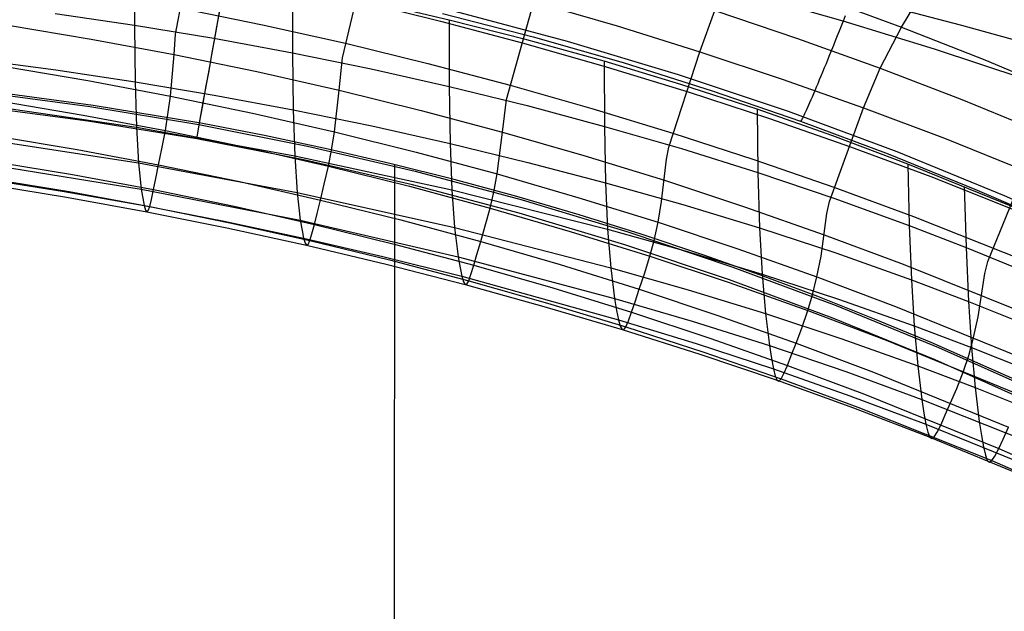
# Model space of a CAD drawing. Extents: x -919 to -345, y -585 to -19.
# Tile 90 of 123: x -593 to -539, y -142 to -109. Entities that reach past the tile are written whole.
import ezdxf

# ---------------------------------------------------------------- set-up
doc = ezdxf.new("R2010")
doc.units = 0
for name, color, linetype in [('IMBOTT_SEDU', 139, 'CONTINUOUS'), ('SCHIUMATO', 84, 'CONTINUOUS'), ('TELAIO', 3, 'CONTINUOUS')]:
    doc.layers.add(name, color=color, linetype=linetype)

msp = doc.modelspace()

# ---------------------------------------------------------------- linework, layer by layer
at = {"layer": 'IMBOTT_SEDU'}
for p, q in [((-569.005, -108.288, -29.46), (-562.798, -109.937, -29.461)), ((-562.798, -109.937, -29.461), (-556.647, -111.785, -29.462)), ((-556.647, -111.785, -29.462), (-550.558, -113.828, -29.464)), ((-595.299, -112.765, -11.189), (-589.226, -113.568, -11.205)), ((-589.037, -113.501, -11.209), (-595.024, -112.702, -11.194)), ((-589.335, -114.369, -47.28), (-595.394, -113.579, -47.28)), ((-589.226, -113.568, -11.205), (-583.184, -114.57, -11.217)), ((-583.078, -114.494, -11.221), (-589.037, -113.501, -11.209)), ((-550.558, -113.828, -29.464), (-544.537, -116.066, -29.465)), ((-583.305, -115.356, -47.28), (-589.335, -114.369, -47.28)), ((-579.548, -115.173, -11.227), (-583.078, -114.494, -11.221)), ((-583.184, -114.57, -11.217), (-577.175, -115.765, -11.227)), ((-577.31, -116.536, -47.28), (-583.305, -115.356, -47.28)), ((-576.032, -115.919, -11.233), (-579.548, -115.173, -11.227)), ((-577.175, -115.765, -11.227), (-571.209, -117.154, -11.236)), ((-572.53, -116.732, -11.238), (-576.032, -115.919, -11.233)), ((-544.537, -116.066, -29.465), (-538.59, -118.496, -29.467)), ((-571.356, -117.908, -47.28), (-577.31, -116.536, -47.28)), ((-569.044, -117.611, -11.243), (-572.53, -116.732, -11.238)), ((-572.367, -166.816, -7.411), (-572.328, -116.781, -11.238)), ((-571.209, -117.154, -11.236), (-565.291, -118.733, -11.245)), ((-565.575, -118.555, -11.249), (-569.044, -117.611, -11.243)), ((-565.449, -119.472, -47.28), (-571.356, -117.908, -47.28)), ((-562.124, -119.564, -11.254), (-565.575, -118.555, -11.249)), ((-565.291, -118.733, -11.245), (-559.427, -120.5, -11.255)), ((-538.59, -118.496, -29.467), (-532.724, -121.116, -29.47)), ((-559.596, -121.225, -47.28), (-565.449, -119.472, -47.28)), ((-558.693, -120.637, -11.259), (-562.124, -119.564, -11.254)), ((-559.427, -120.5, -11.255), (-553.622, -122.455, -11.264)), ((-555.283, -121.775, -11.265), (-558.693, -120.637, -11.259)), ((-553.802, -123.164, -47.28), (-559.596, -121.225, -47.28)), ((-552.087, -122.906, -11.27), (-555.283, -121.775, -11.265)), ((-553.622, -122.455, -11.264), (-547.883, -124.594, -11.274)), ((-548.073, -125.289, -47.28), (-553.802, -123.164, -47.28)), ((-548.913, -124.094, -11.276), (-552.087, -122.906, -11.27)), ((-545.759, -125.337, -11.281), (-548.913, -124.094, -11.276)), ((-547.883, -124.594, -11.274), (-542.215, -126.916, -11.284)), ((-542.414, -127.597, -47.28), (-548.073, -125.289, -47.28)), ((-542.629, -126.637, -11.287), (-545.759, -125.337, -11.281)), ((-537.217, -129.039, -11.297), (-542.629, -126.637, -11.287)), ((-542.215, -126.916, -11.284), (-536.624, -129.418, -11.295)), ((-536.833, -130.086, -47.28), (-542.414, -127.597, -47.28))]:
    msp.add_line(p, q, dxfattribs=at)
at = {"layer": 'IMBOTT_SEDU', "extrusion": (0.984275, -0.17664, 0.000527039)}
msp.add_arc((-228.499, -28.685, -553.782), 21.844, 303.0785, 54.3965, dxfattribs=at)
at = {"layer": 'SCHIUMATO'}
for p, q in [((-584.491, -109.557, 163.605), (-583.297, -103.284, 189.358)), ((-586.743, -105.357, -35.891), (-586.748, -109.055, -19.92)), ((-575.243, -110.861, 166.386), (-573.919, -105.346, 189.136)), ((-577.996, -106.873, -35.893), (-578.004, -110.583, -19.92)), ((-544.266, -109.172, 206.914), (-542.883, -106.854, 216.164)), ((-547.504, -108.837, -44.609), (-552.595, -107.386, -44.577)), ((-574.418, -107.696, 179.394), (-569.801, -108.831, 179.326)), ((-569.323, -108.775, -35.894), (-573.649, -107.776, -35.893)), ((-566.153, -113.171, 166.383), (-564.63, -107.763, 188.883)), ((-564.63, -107.763, 188.883), (-560.022, -109.104, 188.746)), ((-548.889, -107.465, 207.205), (-544.266, -109.172, 206.914)), ((-591.142, -108.421, -19.92), (-586.748, -109.055, -19.92)), ((-584.266, -108.096, 169.695), (-579.659, -109.037, 169.685)), ((-569.689, -108.408, -35.78), (-564.676, -109.707, -35.78)), ((-555.442, -110.531, 188.601), (-554.619, -108.239, 198.073)), ((-554.619, -108.239, 198.073), (-550.025, -109.796, 197.857)), ((-593.76, -109.061, 158.638), (-589.152, -109.829, 158.634)), ((-586.748, -109.055, -19.92), (-586.737, -110.696, -11.882)), ((-586.748, -109.055, -19.92), (-582.368, -109.775, -19.92)), ((-579.659, -109.037, 169.685), (-575.07, -110.064, 169.674)), ((-569.801, -108.831, 179.326), (-565.208, -110.053, 179.253)), ((-569.323, -108.775, -35.894), (-569.325, -112.454, -19.92)), ((-565.02, -109.869, -35.894), (-569.323, -108.775, -35.894)), ((-547.504, -108.837, -44.609), (-547.614, -109.114, -44.441)), ((-547.384, -108.538, -44.782), (-547.504, -108.837, -44.609)), ((-542.443, -110.391, -44.643), (-547.504, -108.837, -44.609)), ((-584.558, -110.686, 158.631), (-584.491, -109.557, 163.605)), ((-560.022, -109.104, 188.746), (-555.442, -110.531, 188.601)), ((-547.723, -109.388, -44.264), (-547.831, -109.659, -44.076)), ((-547.614, -109.114, -44.441), (-547.723, -109.388, -44.264)), ((-545.459, -111.441, 197.632), (-544.266, -109.172, 206.914)), ((-544.266, -109.172, 206.914), (-539.666, -110.972, 206.612)), ((-589.152, -109.829, 158.634), (-584.558, -110.686, 158.631)), ((-582.368, -109.775, -19.92), (-578.004, -110.583, -19.92)), ((-575.07, -110.064, 169.674), (-570.501, -111.179, 169.662)), ((-565.208, -110.053, 179.253), (-560.639, -111.361, 179.176)), ((-560.742, -111.057, -35.894), (-565.02, -109.869, -35.894)), ((-564.676, -109.707, -35.78), (-559.698, -111.136, -35.78)), ((-550.025, -109.796, 197.857), (-545.459, -111.441, 197.632)), ((-547.939, -109.926, -43.88), (-548.045, -110.189, -43.674)), ((-547.831, -109.659, -44.076), (-547.939, -109.926, -43.88)), ((-586.737, -110.696, -11.882), (-586.716, -112.192, -3.84)), ((-584.766, -112.986, 147.496), (-584.558, -110.686, 158.631)), ((-584.558, -110.686, 158.631), (-579.981, -111.63, 158.626)), ((-578.004, -110.583, -19.92), (-577.967, -113.744, -3.843)), ((-578.004, -110.583, -19.92), (-573.655, -111.475, -19.92)), ((-557.155, -115.825, 166.379), (-555.442, -110.531, 188.601)), ((-555.442, -110.531, 188.601), (-550.89, -112.044, 188.45)), ((-548.252, -110.702, -43.234), (-548.353, -110.951, -43.001)), ((-548.149, -110.448, -43.459), (-548.252, -110.702, -43.234)), ((-548.045, -110.189, -43.674), (-548.149, -110.448, -43.459)), ((-537.416, -112.047, -44.677), (-542.443, -110.391, -44.643)), ((-595.514, -110.954, -3.837), (-591.11, -111.534, -3.839)), ((-575.422, -112.661, 158.622), (-575.243, -110.861, 166.386)), ((-570.501, -111.179, 169.662), (-565.954, -112.379, 169.649)), ((-556.491, -112.341, -35.894), (-560.742, -111.057, -35.894)), ((-560.742, -111.057, -35.894), (-560.727, -114.666, -19.918)), ((-559.698, -111.136, -35.78), (-554.758, -112.694, -35.78)), ((-548.452, -111.193, -42.76), (-548.549, -111.43, -42.51)), ((-548.353, -110.951, -43.001), (-548.452, -111.193, -42.76)), ((-539.666, -110.972, 206.612), (-531.753, -114.31, 206.063)), ((-593.925, -111.355, 147.496), (-589.338, -112.127, 147.496)), ((-591.11, -111.534, -3.839), (-586.716, -112.192, -3.84)), ((-579.981, -111.63, 158.626), (-575.422, -112.661, 158.622)), ((-573.655, -111.475, -19.92), (-569.325, -112.454, -19.92)), ((-560.639, -111.361, 179.176), (-556.097, -112.756, 179.095)), ((-548.644, -111.659, -42.252), (-548.736, -111.881, -41.987)), ((-548.549, -111.43, -42.51), (-548.644, -111.659, -42.252)), ((-546.369, -113.642, 188.292), (-545.459, -111.441, 197.632)), ((-545.459, -111.441, 197.632), (-540.922, -113.172, 197.397)), ((-589.338, -112.127, 147.496), (-584.766, -112.986, 147.496)), ((-586.716, -112.192, -3.84), (-586.642, -114.706, 11.935)), ((-586.716, -112.192, -3.84), (-582.335, -112.929, -3.842)), ((-552.269, -113.718, -35.894), (-556.491, -112.341, -35.894)), ((-550.89, -112.044, 188.45), (-546.369, -113.642, 188.292)), ((-548.912, -112.303, -41.435), (-548.995, -112.501, -41.149)), ((-548.825, -112.096, -41.714), (-548.912, -112.303, -41.435)), ((-548.736, -111.881, -41.987), (-548.825, -112.096, -41.714)), ((-575.676, -114.968, 147.495), (-575.422, -112.661, 158.622)), ((-575.422, -112.661, 158.622), (-570.884, -113.779, 158.617)), ((-569.325, -112.454, -19.92), (-569.279, -115.608, -3.846)), ((-569.325, -112.454, -19.92), (-565.015, -113.518, -19.919)), ((-565.954, -112.379, 169.649), (-561.43, -113.666, 169.636)), ((-556.097, -112.756, 179.095), (-551.582, -114.237, 179.01)), ((-554.758, -112.694, -35.78), (-549.86, -114.381, -35.78)), ((-549.153, -112.871, -40.559), (-549.226, -113.042, -40.257)), ((-549.076, -112.69, -40.857), (-549.153, -112.871, -40.559)), ((-548.995, -112.501, -41.149), (-549.076, -112.69, -40.857)), ((-595.45, -113.413, 11.939), (-586.642, -114.706, 11.935)), ((-594.148, -113.271, 136.288), (-589.589, -114.038, 136.292)), ((-584.901, -114, 141.861), (-584.766, -112.986, 147.496)), ((-584.766, -112.986, 147.496), (-580.212, -113.933, 147.495)), ((-582.335, -112.929, -3.842), (-577.967, -113.744, -3.843)), ((-566.367, -114.984, 158.611), (-566.153, -113.171, 166.383)), ((-549.363, -113.356, -39.639), (-549.425, -113.498, -39.324)), ((-549.296, -113.204, -39.95), (-549.363, -113.356, -39.639)), ((-549.226, -113.042, -40.257), (-549.296, -113.204, -39.95)), ((-540.922, -113.172, 197.397), (-533.06, -116.408, 196.968)), ((-580.212, -113.933, 147.495), (-575.676, -114.968, 147.495)), ((-577.967, -113.744, -3.843), (-577.882, -116.296, 11.932)), ((-577.967, -113.744, -3.843), (-573.615, -114.637, -3.845)), ((-570.884, -113.779, 158.617), (-566.367, -114.984, 158.611)), ((-565.015, -113.518, -19.919), (-560.727, -114.666, -19.918)), ((-561.43, -113.666, 169.636), (-556.931, -115.038, 169.622)), ((-548.075, -115.189, -35.894), (-552.269, -113.718, -35.894)), ((-552.269, -113.718, -35.894), (-552.222, -117.222, -19.916)), ((-549.638, -113.963, -38.041), (-549.682, -114.054, -37.716)), ((-549.591, -113.862, -38.364), (-549.638, -113.963, -38.041)), ((-549.54, -113.751, -38.686), (-549.591, -113.862, -38.364)), ((-549.484, -113.629, -39.006), (-549.54, -113.751, -38.686)), ((-549.425, -113.498, -39.324), (-549.484, -113.629, -39.006)), ((-548.262, -118.818, 166.375), (-546.369, -113.642, 188.292)), ((-546.369, -113.642, 188.292), (-541.882, -115.322, 188.127)), ((-589.589, -114.038, 136.292), (-585.045, -114.893, 136.297)), ((-585.045, -114.893, 136.297), (-584.901, -114, 141.861)), ((-551.582, -114.237, 179.01), (-547.099, -115.801, 178.922)), ((-549.84, -114.352, -36.099), (-549.86, -114.381, -35.78)), ((-549.86, -114.381, -35.78), (-545.007, -116.195, -35.78)), ((-549.816, -114.312, -36.42), (-549.84, -114.352, -36.099)), ((-549.788, -114.263, -36.743), (-549.816, -114.312, -36.42)), ((-549.757, -114.203, -37.067), (-549.788, -114.263, -36.743)), ((-549.721, -114.134, -37.392), (-549.757, -114.203, -37.067)), ((-549.682, -114.054, -37.716), (-549.721, -114.134, -37.392)), ((-586.642, -114.706, 11.935), (-586.527, -116.688, 27.783)), ((-586.642, -114.706, 11.935), (-577.882, -116.296, 11.932)), ((-585.239, -115.91, 129.125), (-585.045, -114.893, 136.297)), ((-585.045, -114.893, 136.297), (-580.519, -115.836, 136.301)), ((-575.839, -115.978, 141.868), (-575.676, -114.968, 147.495)), ((-575.676, -114.968, 147.495), (-571.161, -116.09, 147.495)), ((-573.615, -114.637, -3.845), (-569.279, -115.608, -3.846)), ((-566.669, -117.3, 147.496), (-566.367, -114.984, 158.611)), ((-566.367, -114.984, 158.611), (-561.875, -116.276, 158.605)), ((-560.727, -114.666, -19.918), (-560.664, -117.784, -3.849)), ((-560.727, -114.666, -19.918), (-556.461, -115.898, -19.917)), ((-556.931, -115.038, 169.622), (-552.456, -116.497, 169.607)), ((-595.356, -115.334, 27.79), (-586.527, -116.688, 27.783)), ((-594.452, -115.191, 121.907), (-589.93, -115.949, 121.909)), ((-569.279, -115.608, -3.846), (-569.18, -118.182, 11.93)), ((-569.279, -115.608, -3.846), (-564.962, -116.658, -3.847)), ((-543.92, -116.752, -35.894), (-548.075, -115.189, -35.894)), ((-541.882, -115.322, 188.127), (-534.061, -118.484, 187.823)), ((-589.93, -115.949, 121.909), (-585.423, -116.793, 121.911)), ((-585.423, -116.793, 121.911), (-585.239, -115.91, 129.125)), ((-580.519, -115.836, 136.301), (-576.011, -116.866, 136.307)), ((-576.011, -116.866, 136.307), (-575.839, -115.978, 141.868)), ((-571.161, -116.09, 147.495), (-566.669, -117.3, 147.496)), ((-557.283, -116.49, 163.609), (-557.155, -115.825, 166.379)), ((-556.461, -115.898, -19.917), (-552.222, -117.222, -19.916)), ((-547.099, -115.801, 178.922), (-542.654, -117.447, 178.83)), ((-594.679, -116.588, 107.465), (-590.184, -117.336, 107.465)), ((-586.527, -116.688, 27.783), (-586.377, -118.136, 43.676)), ((-586.527, -116.688, 27.783), (-577.747, -118.335, 27.777)), ((-577.882, -116.296, 11.932), (-577.747, -118.335, 27.777)), ((-577.882, -116.296, 11.932), (-569.18, -118.182, 11.93)), ((-564.962, -116.658, -3.847), (-560.664, -117.784, -3.849)), ((-561.875, -116.276, 158.605), (-557.407, -117.653, 158.599)), ((-557.558, -118.833, 153.194), (-557.283, -116.49, 163.609)), ((-552.456, -116.497, 169.607), (-548.014, -118.037, 169.591)), ((-545.007, -116.195, -35.78), (-540.203, -118.135, -35.78)), ((-595.235, -116.711, 43.686), (-586.377, -118.136, 43.676)), ((-585.577, -117.544, 114.697), (-585.423, -116.793, 121.911)), ((-585.423, -116.793, 121.911), (-580.933, -117.725, 121.913)), ((-576.242, -117.872, 129.133), (-576.011, -116.866, 136.307)), ((-576.011, -116.866, 136.307), (-571.524, -117.983, 136.312)), ((-552.222, -117.222, -19.916), (-552.133, -120.276, -3.851)), ((-552.222, -117.222, -19.916), (-548.014, -118.642, -19.915)), ((-537.695, -119.293, -35.893), (-543.92, -116.752, -35.894)), ((-543.92, -116.752, -35.894), (-543.84, -120.161, -19.914)), ((-539.486, -122.146, 166.371), (-537.424, -117.088, 187.956)), ((-595.105, -117.562, 59.623), (-590.655, -118.267, 59.617)), ((-594.852, -117.545, 91.535), (-590.376, -118.281, 91.532)), ((-590.184, -117.336, 107.465), (-585.703, -118.169, 107.464)), ((-585.703, -118.169, 107.464), (-585.577, -117.544, 114.697)), ((-580.933, -117.725, 121.913), (-576.461, -118.744, 121.915)), ((-566.858, -118.307, 141.876), (-566.669, -117.3, 147.496)), ((-566.669, -117.3, 147.496), (-562.2, -118.596, 147.497)), ((-560.664, -117.784, -3.849), (-560.548, -120.362, 11.928)), ((-560.664, -117.784, -3.849), (-556.385, -118.986, -3.85)), ((-557.407, -117.653, 158.599), (-552.964, -119.117, 158.592)), ((-542.654, -117.447, 178.83), (-534.876, -120.56, 178.661)), ((-594.983, -117.865, 75.578), (-590.521, -118.589, 75.573)), ((-590.655, -118.267, 59.617), (-586.217, -119.051, 59.611)), ((-590.376, -118.281, 91.532), (-585.914, -119.102, 91.529)), ((-586.377, -118.136, 43.676), (-586.217, -119.051, 59.611)), ((-586.377, -118.136, 43.676), (-577.571, -119.861, 43.665)), ((-585.818, -118.712, 99.511), (-585.703, -118.169, 107.464)), ((-585.703, -118.169, 107.464), (-581.239, -119.088, 107.463)), ((-577.747, -118.335, 27.777), (-577.571, -119.861, 43.665)), ((-577.747, -118.335, 27.777), (-569.027, -120.273, 27.772)), ((-576.461, -118.744, 121.915), (-576.242, -117.872, 129.133)), ((-571.524, -117.983, 136.312), (-567.059, -119.187, 136.318)), ((-569.18, -118.182, 11.93), (-569.027, -120.273, 27.772)), ((-569.18, -118.182, 11.93), (-560.548, -120.362, 11.928)), ((-567.059, -119.187, 136.318), (-566.858, -118.307, 141.876)), ((-548.014, -118.037, 169.591), (-543.608, -119.659, 169.575)), ((-540.797, -117.996, -35.893), (-540.697, -121.378, -19.913)), ((-540.203, -118.135, -35.78), (-535.45, -120.199, -35.78)), ((-590.521, -118.589, 75.573), (-586.071, -119.396, 75.568)), ((-585.914, -119.102, 91.529), (-585.818, -118.712, 99.511)), ((-576.644, -119.482, 114.698), (-576.461, -118.744, 121.915)), ((-576.461, -118.744, 121.915), (-572.01, -119.849, 121.918)), ((-562.2, -118.596, 147.497), (-557.757, -119.978, 147.498)), ((-557.757, -119.978, 147.498), (-557.558, -118.833, 153.194)), ((-548.407, -119.486, 163.61), (-548.262, -118.818, 166.375)), ((-548.014, -118.642, -19.915), (-543.84, -120.161, -19.914)), ((-586.217, -119.051, 59.611), (-586.143, -119.299, 67.588)), ((-586.217, -119.051, 59.611), (-581.793, -119.914, 59.605)), ((-586.143, -119.299, 67.588), (-586.071, -119.396, 75.568)), ((-586.071, -119.396, 75.568), (-585.997, -119.33, 83.547)), ((-586.071, -119.396, 75.568), (-581.637, -120.283, 75.563)), ((-585.997, -119.33, 83.547), (-585.914, -119.102, 91.529)), ((-585.914, -119.102, 91.529), (-581.468, -120.006, 91.526)), ((-581.239, -119.088, 107.463), (-576.793, -120.092, 107.463)), ((-567.327, -120.183, 129.143), (-567.059, -119.187, 136.318)), ((-567.059, -119.187, 136.318), (-562.619, -120.479, 136.324)), ((-556.385, -118.986, -3.85), (-552.133, -120.276, -3.851)), ((-552.964, -119.117, 158.592), (-548.555, -120.664, 158.585)), ((-581.793, -119.914, 59.605), (-577.386, -120.854, 59.598)), ((-577.571, -119.861, 43.665), (-577.477, -120.427, 51.627)), ((-577.571, -119.861, 43.665), (-568.829, -121.883, 43.655)), ((-576.793, -120.092, 107.463), (-576.644, -119.482, 114.698)), ((-572.01, -119.849, 121.918), (-567.58, -121.04, 121.92)), ((-548.73, -121.853, 153.183), (-548.407, -119.486, 163.61)), ((-543.608, -119.659, 169.575), (-535.879, -122.734, 169.546)), ((-581.637, -120.283, 75.563), (-577.22, -121.251, 75.557)), ((-581.468, -120.006, 91.526), (-577.04, -120.993, 91.522)), ((-577.477, -120.427, 51.627), (-577.386, -120.854, 59.598)), ((-576.928, -120.619, 99.507), (-576.793, -120.092, 107.463)), ((-576.793, -120.092, 107.463), (-572.367, -121.182, 107.462)), ((-569.027, -120.273, 27.772), (-568.829, -121.883, 43.655)), ((-569.027, -120.273, 27.772), (-560.379, -122.5, 27.768)), ((-567.58, -121.04, 121.92), (-567.327, -120.183, 129.143)), ((-562.619, -120.479, 136.324), (-558.203, -121.857, 136.33)), ((-560.548, -120.362, 11.928), (-560.379, -122.5, 27.768)), ((-560.548, -120.362, 11.928), (-556.259, -121.56, 11.927)), ((-557.974, -120.982, 141.886), (-557.757, -119.978, 147.498)), ((-557.757, -119.978, 147.498), (-553.341, -121.447, 147.499)), ((-552.133, -120.276, -3.851), (-551.996, -122.844, 11.927)), ((-552.133, -120.276, -3.851), (-547.913, -121.666, -3.852)), ((-543.84, -120.161, -19.914), (-543.723, -123.158, -3.852)), ((-543.84, -120.161, -19.914), (-540.697, -121.378, -19.913)), ((-577.386, -120.854, 59.598), (-577.301, -121.132, 67.576)), ((-577.386, -120.854, 59.598), (-572.995, -121.871, 59.592)), ((-577.135, -121.205, 83.538), (-577.04, -120.993, 91.522)), ((-577.04, -120.993, 91.522), (-576.928, -120.619, 99.507)), ((-577.04, -120.993, 91.522), (-572.631, -122.064, 91.519)), ((-567.791, -121.763, 114.7), (-567.58, -121.04, 121.92)), ((-567.58, -121.04, 121.92), (-563.175, -122.318, 121.923)), ((-558.203, -121.857, 136.33), (-557.974, -120.982, 141.886)), ((-548.555, -120.664, 158.585), (-544.182, -122.292, 158.577)), ((-577.301, -121.132, 67.576), (-577.22, -121.251, 75.557)), ((-577.22, -121.251, 75.557), (-577.135, -121.205, 83.538)), ((-577.22, -121.251, 75.557), (-572.82, -122.3, 75.552)), ((-572.367, -121.182, 107.462), (-567.963, -122.357, 107.461)), ((-556.259, -121.56, 11.927), (-551.996, -122.844, 11.927)), ((-553.341, -121.447, 147.499), (-548.956, -123, 147.501)), ((-540.697, -121.378, -19.913), (-540.564, -124.359, -3.853)), ((-540.697, -121.378, -19.913), (-537.576, -122.651, -19.912)), ((-572.995, -121.871, 59.592), (-568.624, -122.964, 59.586)), ((-572.631, -122.064, 91.519), (-568.243, -123.217, 91.516)), ((-568.829, -121.883, 43.655), (-568.725, -122.495, 51.615)), ((-568.829, -121.883, 43.655), (-560.165, -124.198, 43.646)), ((-567.963, -122.357, 107.461), (-567.791, -121.763, 114.7)), ((-558.508, -122.84, 129.153), (-558.203, -121.857, 136.33)), ((-558.203, -121.857, 136.33), (-553.816, -123.321, 136.337)), ((-548.956, -123, 147.501), (-548.73, -121.853, 153.183)), ((-547.913, -121.666, -3.852), (-543.723, -123.158, -3.852)), ((-539.649, -122.817, 163.61), (-539.486, -122.146, 166.371)), ((-572.82, -122.3, 75.552), (-568.442, -123.428, 75.546)), ((-568.725, -122.495, 51.615), (-568.624, -122.964, 59.586)), ((-568.117, -122.864, 99.503), (-567.963, -122.357, 107.461)), ((-567.963, -122.357, 107.461), (-563.582, -123.616, 107.461)), ((-563.175, -122.318, 121.923), (-558.794, -123.682, 121.926)), ((-560.379, -122.5, 27.768), (-560.165, -124.198, 43.646)), ((-560.379, -122.5, 27.768), (-556.082, -123.72, 27.765)), ((-544.182, -122.292, 158.577), (-536.516, -125.378, 158.562)), ((-568.624, -122.964, 59.586), (-568.531, -123.278, 67.564)), ((-568.624, -122.964, 59.586), (-559.946, -125.377, 59.573)), ((-568.349, -123.407, 83.529), (-568.243, -123.217, 91.516)), ((-568.243, -123.217, 91.516), (-568.117, -122.864, 99.503)), ((-568.243, -123.217, 91.516), (-563.879, -124.453, 91.512)), ((-558.794, -123.682, 121.926), (-558.508, -122.84, 129.153)), ((-551.996, -122.844, 11.927), (-551.813, -125.024, 27.764)), ((-551.996, -122.844, 11.927), (-547.768, -124.227, 11.927)), ((-549.2, -124.001, 141.898), (-548.956, -123, 147.501)), ((-548.956, -123, 147.501), (-544.605, -124.636, 147.504)), ((-543.723, -123.158, -3.852), (-543.567, -125.714, 11.926)), ((-543.723, -123.158, -3.852), (-540.564, -124.359, -3.853)), ((-540.024, -125.209, 153.172), (-539.649, -122.817, 163.61)), ((-568.531, -123.278, 67.564), (-568.442, -123.428, 75.546)), ((-568.442, -123.428, 75.546), (-568.349, -123.407, 83.529)), ((-568.442, -123.428, 75.546), (-564.086, -124.635, 75.54)), ((-563.582, -123.616, 107.461), (-559.226, -124.961, 107.46)), ((-559.032, -124.387, 114.701), (-558.794, -123.682, 121.926)), ((-558.794, -123.682, 121.926), (-554.441, -125.132, 121.93)), ((-556.082, -123.72, 27.765), (-551.813, -125.024, 27.764)), ((-553.816, -123.321, 136.337), (-549.457, -124.87, 136.344)), ((-560.165, -124.198, 43.646), (-560.053, -124.86, 51.603)), ((-560.165, -124.198, 43.646), (-555.863, -125.463, 43.641)), ((-549.457, -124.87, 136.344), (-549.2, -124.001, 141.898)), ((-547.768, -124.227, 11.927), (-543.567, -125.714, 11.926)), ((-564.086, -124.635, 75.54), (-559.752, -125.92, 75.535)), ((-563.879, -124.453, 91.512), (-559.538, -125.77, 91.509)), ((-560.053, -124.86, 51.603), (-559.946, -125.377, 59.573)), ((-559.226, -124.961, 107.46), (-559.032, -124.387, 114.701)), ((-549.797, -125.841, 129.165), (-549.457, -124.87, 136.344)), ((-549.457, -124.87, 136.344), (-545.13, -126.503, 136.351)), ((-544.605, -124.636, 147.504), (-537.004, -127.726, 147.509)), ((-540.564, -124.359, -3.853), (-540.395, -126.913, 11.926)), ((-540.564, -124.359, -3.853), (-537.427, -125.618, -3.853)), ((-559.946, -125.377, 59.573), (-559.847, -125.734, 67.552)), ((-559.946, -125.377, 59.573), (-555.64, -126.696, 59.567)), ((-559.398, -125.444, 99.498), (-559.226, -124.961, 107.46)), ((-559.226, -124.961, 107.46), (-554.896, -126.39, 107.459)), ((-554.441, -125.132, 121.93), (-550.116, -126.667, 121.933)), ((-551.813, -125.024, 27.764), (-551.591, -126.81, 43.637)), ((-551.813, -125.024, 27.764), (-547.579, -126.424, 27.762)), ((-540.277, -126.359, 147.507), (-540.024, -125.209, 153.172)), ((-559.847, -125.734, 67.552), (-559.752, -125.92, 75.535)), ((-559.752, -125.92, 75.535), (-559.652, -125.931, 83.52)), ((-559.752, -125.92, 75.535), (-555.443, -127.283, 75.53)), ((-559.652, -125.931, 83.52), (-559.538, -125.77, 91.509)), ((-559.538, -125.77, 91.509), (-559.398, -125.444, 99.498)), ((-559.538, -125.77, 91.509), (-555.222, -127.169, 91.505)), ((-555.863, -125.463, 43.641), (-551.591, -126.81, 43.637)), ((-550.116, -126.667, 121.933), (-549.797, -125.841, 129.165)), ((-543.567, -125.714, 11.926), (-543.371, -127.926, 27.76)), ((-543.567, -125.714, 11.926), (-540.395, -126.913, 11.926)), ((-554.896, -126.39, 107.459), (-550.595, -127.903, 107.458)), ((-547.579, -126.424, 27.762), (-543.371, -127.926, 27.76)), ((-545.13, -126.503, 136.351), (-537.594, -129.581, 136.364)), ((-540.549, -127.359, 141.912), (-540.277, -126.359, 147.507)), ((-555.64, -126.696, 59.567), (-551.366, -128.095, 59.562)), ((-551.591, -126.81, 43.637), (-551.476, -127.525, 51.593)), ((-551.591, -126.81, 43.637), (-547.355, -128.249, 43.633)), ((-550.38, -127.352, 114.704), (-550.116, -126.667, 121.933)), ((-550.116, -126.667, 121.933), (-545.821, -128.285, 121.937)), ((-540.395, -126.913, 11.926), (-540.192, -129.136, 27.759)), ((-540.395, -126.913, 11.926), (-537.246, -128.17, 11.926)), ((-555.443, -127.283, 75.53), (-551.165, -128.727, 75.525)), ((-555.222, -127.169, 91.505), (-550.937, -128.651, 91.502)), ((-551.476, -127.525, 51.593), (-551.366, -128.095, 59.562)), ((-550.595, -127.903, 107.458), (-550.38, -127.352, 114.704)), ((-540.834, -128.221, 136.358), (-540.549, -127.359, 141.912)), ((-551.366, -128.095, 59.562), (-551.264, -128.498, 67.541)), ((-551.366, -128.095, 59.562), (-547.128, -129.581, 59.557)), ((-550.784, -128.357, 99.494), (-550.595, -127.903, 107.458)), ((-550.595, -127.903, 107.458), (-546.325, -129.498, 107.458)), ((-543.371, -127.926, 27.76), (-543.145, -129.786, 43.629)), ((-543.371, -127.926, 27.76), (-540.192, -129.136, 27.759)), ((-551.264, -128.498, 67.541), (-551.165, -128.727, 75.525)), ((-551.06, -128.776, 83.511), (-550.937, -128.651, 91.502)), ((-550.937, -128.651, 91.502), (-550.784, -128.357, 99.494)), ((-550.937, -128.651, 91.502), (-546.684, -130.215, 91.499)), ((-547.355, -128.249, 43.633), (-543.145, -129.786, 43.629)), ((-545.821, -128.285, 121.937), (-538.344, -131.333, 121.944)), ((-541.208, -129.179, 129.176), (-540.834, -128.221, 136.358)), ((-551.165, -128.727, 75.525), (-551.06, -128.776, 83.511)), ((-551.165, -128.727, 75.525), (-546.923, -130.256, 75.52)), ((-541.557, -129.987, 121.941), (-541.208, -129.179, 129.176)), ((-540.192, -129.136, 27.759), (-539.963, -131.02, 43.627)), ((-540.192, -129.136, 27.759), (-537.036, -130.403, 27.758)), ((-547.128, -129.581, 59.557), (-542.916, -131.161, 59.552)), ((-546.325, -129.498, 107.458), (-538.883, -132.509, 107.456)), ((-543.145, -129.786, 43.629), (-543.028, -130.546, 51.584)), ((-543.145, -129.786, 43.629), (-536.804, -132.308, 43.624)), ((-546.923, -130.256, 75.52), (-542.706, -131.874, 75.516)), ((-546.684, -130.215, 91.499), (-539.265, -133.178, 91.493)), ((-541.848, -130.651, 114.706), (-541.557, -129.987, 121.941)), ((-543.028, -130.546, 51.584), (-542.916, -131.161, 59.552)), ((-542.083, -131.178, 107.457), (-541.848, -130.651, 114.706)), ((-542.916, -131.161, 59.552), (-542.811, -131.607, 67.531)), ((-542.916, -131.161, 59.552), (-536.572, -133.738, 59.545)), ((-542.291, -131.603, 99.489), (-542.083, -131.178, 107.457)), ((-539.963, -131.02, 43.627), (-539.845, -131.795, 51.58)), ((-538.643, -131.99, 114.708), (-538.344, -131.333, 121.944)), ((-542.811, -131.607, 67.531), (-542.706, -131.874, 75.516)), ((-542.706, -131.874, 75.516), (-542.592, -131.959, 83.503)), ((-542.706, -131.874, 75.516), (-536.355, -134.501, 75.509)), ((-542.592, -131.959, 83.503), (-542.458, -131.866, 91.496)), ((-542.458, -131.866, 91.496), (-542.291, -131.603, 99.489)), ((-539.845, -131.795, 51.58), (-539.732, -132.424, 59.548)), ((-539.732, -132.424, 59.548), (-539.626, -132.883, 67.527)), ((-539.095, -132.925, 99.487), (-538.883, -132.509, 107.456)), ((-538.883, -132.509, 107.456), (-538.643, -131.99, 114.708)), ((-538.883, -132.509, 107.456), (-532.542, -135.312, 107.455)), ((-539.626, -132.883, 67.527), (-539.519, -133.163, 75.512)), ((-539.265, -133.178, 91.493), (-539.095, -132.925, 99.487)), ((-539.519, -133.163, 75.512), (-539.403, -133.26, 83.501)), ((-539.403, -133.26, 83.501), (-539.265, -133.178, 91.493)), ((-539.265, -133.178, 91.493), (-532.942, -135.944, 91.489))]:
    msp.add_line(p, q, dxfattribs=at)
at = {"layer": 'SCHIUMATO', "extrusion": (-1.24771e-05, 4.60852e-05, 1)}
msp.add_arc((-631.986, -443.854, -46.994), 356.655, 61.21858, 118.54818, dxfattribs=at)
at = {"layer": 'TELAIO', "extrusion": (-1.27117e-16, -0.04013, 0.999194)}
msp.add_arc((-631.948, -357.63, 226.163), 291.855, 32.13766, 90, dxfattribs=at)
at = {"layer": 'TELAIO', "extrusion": (1.28822e-16, -0.04013, 0.999194)}
msp.add_arc((-631.948, -357.63, 221.271), 286.75, 32.13766, 90, dxfattribs=at)
at = {"layer": 'TELAIO', "extrusion": (-1.02904e-16, -0.04013, 0.999194)}
msp.add_arc((-631.948, -357.63, 231.268), 286.963, 32.13766, 90, dxfattribs=at)
at = {"layer": 'TELAIO', "extrusion": (-3.0222e-16, -0.04013, 0.999194)}
msp.add_arc((-631.948, -357.63, 226.376), 281.858, 32.13766, 90, dxfattribs=at)
at = {"layer": 'TELAIO'}
for centre, radius in [((-631.95, -445.649, -36.09), 358.656), ((-631.95, -445.649, -41.09), 353.656), ((-631.95, -445.649, -31.09), 353.656), ((-631.95, -445.649, -36.09), 348.656)]:
    msp.add_arc(centre, radius, 61.51327, 89.99964, dxfattribs=at)

doc.saveas('drawing.dxf')
